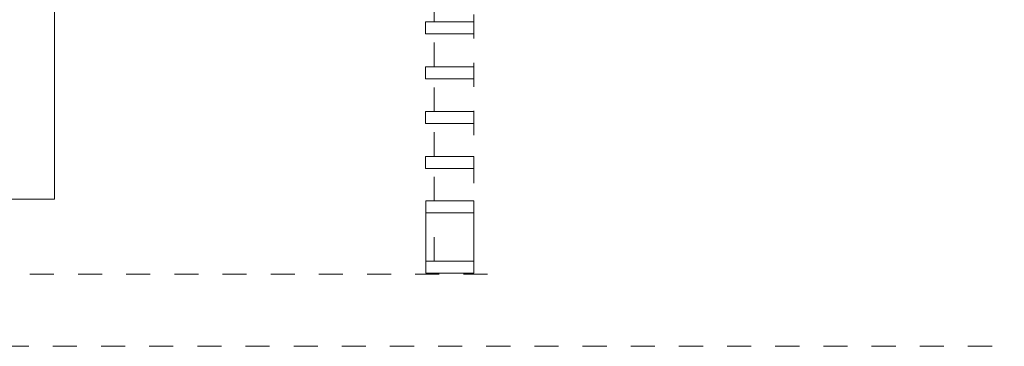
# Model space of a CAD drawing. Header units: metres. Extents: x 82 to 222, y -4 to 154.
# Tile 196 of 214: x 182.62 to 186.71, y 106.51 to 107.86. Entities that reach past the tile are written whole.
import ezdxf

# ---------------------------------------------------------------- set-up
doc = ezdxf.new("R2010")
doc.units = ezdxf.units.M
doc.linetypes.add('Caché', pattern=[0.003, 0.002, -0.001])
doc.linetypes.add('Tiret', pattern=[0.0025, 0.00125, -0.00125])
doc.layers.add('A-AREA', color=9, linetype='Tiret', lineweight=5, true_color=0x808080)
for name, color, linetype, lineweight in [('A-COLS', 7, 'Continuous', 5), ('A-DETL-HDLN', 7, 'Caché', 5), ('A-FLOR', 7, 'Continuous', 5), ('S-COLS', 7, 'Continuous', 5)]:
    doc.layers.add(name, color=color, linetype=linetype, lineweight=lineweight)

# ---------------------------------------------------------------- blocks, each defined once
blk = doc.blocks.new('ART-Béton-Poteau rectangulaire - 15x2 ventelles-3796899-DCE-Plan de reperage des murs- rez de rue-200 - Dépendante 1')
at = {"layer": 'S-COLS', "lineweight": 20}
for p, q in [((0.025, 0.1), (-0.025, 0.1)), ((-0.025, 0.1), (-0.025, -0.1)), ((0.025, -0.1), (0.025, 0.1)), ((-0.025, -0.1), (0.025, -0.1))]:
    blk.add_line(p, q, dxfattribs=at)
blk = doc.blocks.new('Poteau rectangulaire - 200x200mm-3976759-DCE-Plan de reperage des murs- rez de rue-200 - Dépendante 1')
at = {"layer": 'A-COLS', "lineweight": 20}
for p, q in [((0.1, 0.1), (-0.1, 0.1)), ((-0.1, 0.1), (-0.1, -0.1)), ((0.1, -0.1), (0.1, 0.1)), ((-0.1, -0.1), (0.1, -0.1))]:
    blk.add_line(p, q, dxfattribs=at)

msp = doc.modelspace()

# ---------------------------------------------------------------- linework, layer by layer
at = {"layer": 'A-AREA'}
for p, q in [((184.505, 108.6855), (184.505, 107.1118)), ((184.3395, 107.8552), (184.3395, 107.9913)), ((184.3395, 107.669), (184.3395, 107.8052)), ((184.3395, 107.4828), (184.3395, 107.619)), ((184.3395, 107.2967), (184.3395, 107.4328)), ((184.3395, 107.1118), (184.3395, 107.2467)), ((184.3395, 106.8618), (184.3395, 107.0618)), ((184.505, 107.0618), (184.505, 106.8618)), ((184.5612, 106.8084), (179.1446, 106.8084)), ((184.3395, 106.8084), (184.3395, 106.8118))]:
    msp.add_line(p, q, dxfattribs=at)
at = {"layer": 'A-DETL-HDLN'}
msp.add_line((188.4566, 106.5084), (177.2824, 106.5084), dxfattribs=at)
at = {"layer": 'A-FLOR'}
for p, q in [((182.7627, 108.7252), (182.7627, 107.1191)), ((182.7627, 107.1191), (180.632, 107.1191))]:
    msp.add_line(p, q, dxfattribs=at)

# ---------------------------------------------------------------- block references
at = {"layer": 'A-COLS', "lineweight": 20}
msp.add_blockref('Poteau rectangulaire - 200x200mm-3976759-DCE-Plan de reperage des murs- rez de rue-200 - Dépendante 1', (184.4053, 106.9618), dxfattribs=at)
at = {"layer": 'S-COLS'}
for p, rotation in [((184.4046, 107.8302), 89.99999999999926), ((184.4046, 107.644), 89.99999999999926), ((184.4046, 107.4578), 89.99999999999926), ((184.4046, 107.2717), 89.99999999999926), ((184.4053, 107.0868), 89.99999999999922), ((184.4053, 106.8368), 90.0000000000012)]:
    msp.add_blockref('ART-Béton-Poteau rectangulaire - 15x2 ventelles-3796899-DCE-Plan de reperage des murs- rez de rue-200 - Dépendante 1', p, dxfattribs=dict(at, rotation=rotation))

doc.saveas('drawing.dxf')
